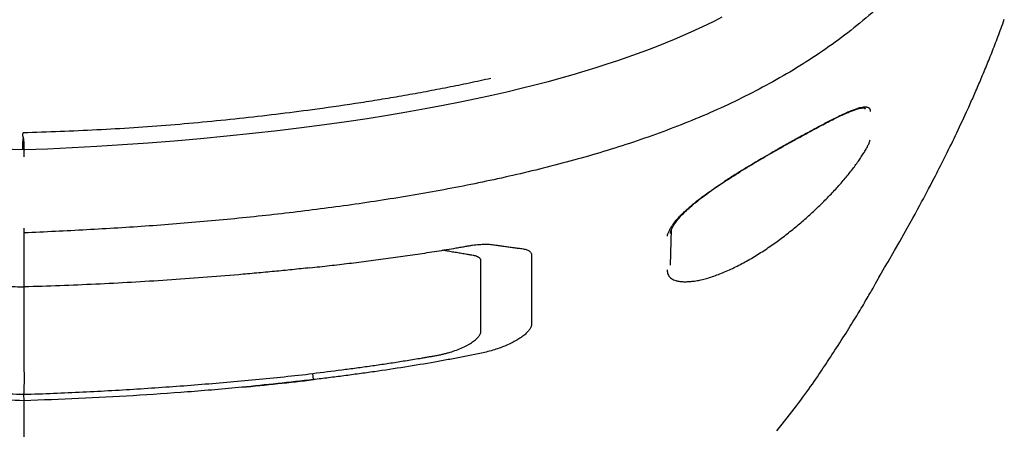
# Model space of a CAD drawing. Header units: millimetres. Extents: x -28 to 399, y 45 to 387.
# Tile 7 of 15: x 97 to 130, y 243 to 256. Entities that reach past the tile are written whole.
import ezdxf

# ---------------------------------------------------------------- set-up
doc = ezdxf.new("R2010")
doc.units = ezdxf.units.MM
doc.header["$LTSCALE"] = 32.67
doc.layers.add('00_COMPONENTS_3', color=7, linetype='CONTINUOUS')
doc.layers.add('20_ALL_FEATURES', color=7, linetype='CONTINUOUS')

msp = doc.modelspace()

# ---------------------------------------------------------------- linework, layer by layer
at = {"layer": '00_COMPONENTS_3'}
for p, q in [((125.764, 253.435), (125.763, 253.458)), ((125.763, 253.458), (125.764, 253.453)), ((125.764, 253.453), (125.764, 253.449)), ((129.176, 253.351), (129.224, 253.456)), ((128.987, 252.943), (129.034, 253.044)), ((129.034, 253.044), (129.081, 253.145)), ((129.081, 253.145), (129.128, 253.248)), ((129.128, 253.248), (129.176, 253.351)), ((128.847, 252.648), (128.894, 252.746)), ((128.894, 252.746), (128.94, 252.844)), ((128.94, 252.844), (128.987, 252.943)), ((128.709, 252.36), (128.755, 252.456)), ((128.755, 252.456), (128.801, 252.551)), ((128.801, 252.551), (128.847, 252.648)), ((128.526, 251.987), (128.572, 252.079)), ((128.572, 252.079), (128.617, 252.172)), ((128.617, 252.172), (128.663, 252.266)), ((128.663, 252.266), (128.709, 252.36)), ((128.346, 251.628), (128.391, 251.716)), ((128.391, 251.716), (128.436, 251.806)), ((128.436, 251.806), (128.481, 251.896)), ((128.481, 251.896), (128.526, 251.987)), ((128.214, 251.368), (128.258, 251.454)), ((128.258, 251.454), (128.302, 251.54)), ((128.302, 251.54), (128.346, 251.628)), ((128.022, 250.997), (128.085, 251.118)), ((128.085, 251.118), (128.128, 251.201)), ((128.128, 251.201), (128.171, 251.284)), ((128.171, 251.284), (128.214, 251.368)), ((127.838, 250.648), (127.898, 250.762)), ((127.898, 250.762), (127.96, 250.878)), ((127.96, 250.878), (128.022, 250.997)), ((127.665, 250.325), (127.722, 250.43)), ((127.722, 250.43), (127.779, 250.538)), ((127.779, 250.538), (127.838, 250.648)), ((127.443, 249.916), (127.524, 250.065)), ((127.524, 250.065), (127.593, 250.192)), ((127.593, 250.192), (127.665, 250.325)), ((127.277, 249.616), (127.365, 249.775)), ((127.365, 249.775), (127.443, 249.916)), ((119.228, 248.196), (119.264, 249.401)), ((127.067, 249.241), (127.181, 249.444)), ((127.181, 249.444), (127.277, 249.616)), ((97.514, 247.47), (97.514, 249.285)), ((119.233, 249.285), (119.233, 249.291)), ((119.233, 249.271), (119.233, 249.29)), ((126.93, 248.999), (127.067, 249.241)), ((126.753, 248.69), (126.93, 248.999)), ((126.536, 248.314), (126.753, 248.69)), ((126.275, 247.866), (126.421, 248.116)), ((126.421, 248.116), (126.536, 248.314)), ((126.164, 247.667), (126.26, 247.84)), ((97.514, 247.468), (97.514, 247.47)), ((126.031, 247.432), (126.077, 247.512)), ((126.077, 247.512), (126.116, 247.581)), ((126.116, 247.581), (126.164, 247.667)), ((107.232, 244.354), (107.213, 244.566)), ((97.514, 243.648), (97.509, 243.862)), ((99.487, 243.941), (99.493, 243.941)), ((97.514, 241.44), (97.514, 243.648))]:
    msp.add_line(p, q, dxfattribs=at)
for points in [[(120.958, 256.527), (120.705, 256.399), (120.446, 256.274), (120.182, 256.149), (119.91, 256.025), (119.632, 255.902), (119.347, 255.78), (119.051, 255.658), (118.743, 255.535), (118.424, 255.413), (118.109, 255.296)], [(129.224, 253.456), (129.248, 253.509), (129.272, 253.563), (129.296, 253.616), (129.32, 253.67), (129.344, 253.724), (129.368, 253.779), (129.393, 253.834), (129.417, 253.889), (129.442, 253.945), (129.466, 254.001), (129.491, 254.058), (129.515, 254.114), (129.54, 254.172), (129.565, 254.229), (129.59, 254.287), (129.615, 254.346), (129.64, 254.405), (129.665, 254.464), (129.69, 254.524), (129.715, 254.584), (129.74, 254.644), (129.766, 254.705), (129.791, 254.766), (129.816, 254.828), (129.842, 254.89), (129.867, 254.952), (129.893, 255.015), (129.918, 255.078), (129.944, 255.142), (129.969, 255.206), (129.995, 255.27), (130.021, 255.335), (130.046, 255.401), (130.072, 255.466), (130.098, 255.532), (130.124, 255.599), (130.15, 255.666), (130.176, 255.734), (130.202, 255.803), (130.228, 255.872), (130.254, 255.942), (130.28, 256.013), (130.307, 256.084), (130.333, 256.157), (130.36, 256.231), (130.387, 256.306), (130.415, 256.382), (130.442, 256.459)], [(118.109, 255.296), (117.791, 255.182), (117.447, 255.063), (117.091, 254.944), (116.724, 254.826), (116.345, 254.71), (115.95, 254.593), (115.541, 254.476), (115.116, 254.36), (114.672, 254.244), (114.21, 254.128), (113.73, 254.013), (113.227, 253.898), (112.704, 253.784), (112.159, 253.671), (111.588, 253.558), (110.99, 253.446), (110.366, 253.335), (109.716, 253.226), (109.041, 253.119), (108.34, 253.014), (107.605, 252.911), (106.831, 252.81), (106.023, 252.712), (105.191, 252.618), (104.328, 252.527), (103.44, 252.442), (102.557, 252.365), (101.684, 252.296), (100.816, 252.235), (99.962, 252.182), (99.125, 252.137), (98.301, 252.1), (97.513, 252.072)], [(119.236, 249.305), (119.238, 249.318), (119.242, 249.336), (119.248, 249.355), (119.254, 249.374), (119.261, 249.393), (119.27, 249.414), (119.28, 249.437), (119.291, 249.461), (119.304, 249.486), (119.319, 249.512), (119.335, 249.539), (119.353, 249.567), (119.372, 249.596), (119.392, 249.625), (119.414, 249.655), (119.437, 249.685), (119.462, 249.717), (119.489, 249.749), (119.518, 249.783), (119.548, 249.817), (119.58, 249.852), (119.614, 249.888), (119.649, 249.924), (119.686, 249.961), (119.725, 249.999), (119.765, 250.037), (119.807, 250.076), (119.85, 250.115), (119.895, 250.154), (119.941, 250.194), (119.989, 250.235), (120.038, 250.276), (120.089, 250.318), (120.141, 250.36), (120.195, 250.402), (120.25, 250.444), (120.306, 250.487), (120.363, 250.53), (120.421, 250.573), (120.481, 250.617), (120.541, 250.661), (120.604, 250.705), (120.667, 250.75), (120.732, 250.795), (120.798, 250.84), (120.865, 250.885), (120.933, 250.931), (121.001, 250.976), (121.07, 251.021), (121.139, 251.066), (121.209, 251.111), (121.28, 251.156), (121.352, 251.202), (121.425, 251.248), (121.498, 251.294), (121.572, 251.34), (121.646, 251.385), (121.721, 251.431), (121.796, 251.476), (121.871, 251.522), (121.947, 251.567), (122.022, 251.613), (122.098, 251.658), (122.174, 251.703), (122.25, 251.747), (122.326, 251.792), (122.402, 251.836), (122.478, 251.88), (122.554, 251.924), (122.63, 251.968), (122.705, 252.011), (122.781, 252.054), (122.856, 252.097), (122.93, 252.14), (123.005, 252.182), (123.079, 252.224), (123.152, 252.265), (123.225, 252.306), (123.298, 252.346), (123.369, 252.386), (123.44, 252.426), (123.511, 252.465), (123.58, 252.503), (123.649, 252.541), (123.717, 252.579), (123.784, 252.615), (123.851, 252.652), (123.916, 252.687), (123.981, 252.722), (124.044, 252.756), (124.107, 252.79), (124.168, 252.822), (124.228, 252.855), (124.288, 252.886), (124.346, 252.917), (124.403, 252.947), (124.459, 252.976), (124.514, 253.004), (124.568, 253.031), (124.62, 253.058), (124.672, 253.084), (124.722, 253.109), (124.771, 253.134), (124.818, 253.157), (124.865, 253.18), (124.91, 253.201), (124.955, 253.222), (124.998, 253.242), (125.039, 253.262), (125.08, 253.28), (125.119, 253.298), (125.158, 253.314), (125.195, 253.33), (125.231, 253.345), (125.266, 253.36), (125.299, 253.373), (125.332, 253.386), (125.363, 253.398), (125.393, 253.409), (125.422, 253.419), (125.45, 253.428), (125.476, 253.436), (125.501, 253.444), (125.525, 253.451), (125.548, 253.457), (125.569, 253.462), (125.59, 253.467), (125.609, 253.471), (125.627, 253.474), (125.644, 253.477), (125.66, 253.479), (125.674, 253.48), (125.687, 253.481), (125.699, 253.481), (125.71, 253.481), (125.719, 253.481), (125.728, 253.48), (125.736, 253.479), (125.742, 253.478), (125.747, 253.476), (125.752, 253.475), (125.755, 253.474), (125.757, 253.472), (125.758, 253.471), (125.759, 253.471), (125.759, 253.471), (125.76, 253.47), (125.76, 253.469), (125.761, 253.466), (125.762, 253.463), (125.763, 253.458)], [(97.513, 252.072), (96.727, 252.1)], [(119.231, 249.263), (119.231, 249.268), (119.232, 249.274), (119.232, 249.279), (119.233, 249.285)], [(119.233, 249.291), (119.234, 249.297), (119.235, 249.302), (119.236, 249.304)], [(126.177, 247.698), (126.225, 247.78), (126.23, 247.788)], [(126.23, 247.788), (126.245, 247.815), (126.251, 247.825), (126.275, 247.866)], [(122.803, 242.637), (122.892, 242.748), (122.978, 242.856), (123.062, 242.962), (123.145, 243.067), (123.225, 243.17), (123.304, 243.271), (123.382, 243.372), (123.458, 243.472), (123.532, 243.57), (123.605, 243.667), (123.676, 243.763), (123.744, 243.856), (123.81, 243.947), (123.874, 244.036), (123.935, 244.123), (123.994, 244.208), (124.052, 244.292), (124.107, 244.372), (124.161, 244.451), (124.212, 244.527), (124.263, 244.602), (124.312, 244.675), (124.36, 244.746), (124.408, 244.818), (124.456, 244.889), (124.503, 244.961), (124.551, 245.034), (124.601, 245.109), (124.651, 245.184), (124.701, 245.262), (124.753, 245.341), (124.806, 245.422), (124.859, 245.504), (124.913, 245.588), (124.967, 245.673), (125.021, 245.757), (125.073, 245.839), (125.124, 245.92), (125.174, 245.998), (125.222, 246.075), (125.268, 246.149), (125.314, 246.222), (125.358, 246.293), (125.401, 246.363), (125.443, 246.431), (125.484, 246.499), (125.524, 246.565), (125.563, 246.63), (125.6, 246.693), (125.637, 246.754), (125.673, 246.814), (125.707, 246.872), (125.741, 246.929), (125.773, 246.985), (125.805, 247.039), (125.836, 247.092), (125.867, 247.144), (125.896, 247.196), (125.925, 247.246), (125.953, 247.294), (125.98, 247.342), (126.031, 247.432)]]:
    msp.add_lwpolyline(points, dxfattribs=at)
for centre, radius, start, end in [((95.532, 343.31), 99.645, 275.35616, 276.74308), ((100.643, 347.528), 103.714, 267.18039, 268.26835), ((94.165, 352.295), 108.484, 271.76637, 272.81153)]:
    msp.add_arc(centre, radius, start, end, dxfattribs=at)
for points, knots in [([(128.478, 259.323), (128.272, 259.044), (127.946, 258.638), (127.486, 258.118), (127.011, 257.611), (126.388, 257.003), (125.598, 256.32), (124.769, 255.683), (123.618, 254.895), (122.102, 254.023), (120.518, 253.285), (119.219, 252.767), (118.231, 252.411), (117.233, 252.086), (115.89, 251.689), (114.193, 251.257), (112.137, 250.821), (110.068, 250.454), (108.335, 250.197), (106.945, 250.018), (105.553, 249.855), (104.158, 249.715), (102.761, 249.594), (101.713, 249.514), (100.664, 249.444), (99.614, 249.383), (98.564, 249.33), (97.864, 249.299), (97.514, 249.285)], [0, 0, 0, 0, 0.031001, 0.046523, 0.062051, 0.093124, 0.12423, 0.15536, 0.186512, 0.248874, 0.311321, 0.342572, 0.373835, 0.405108, 0.436389, 0.498969, 0.561566, 0.624177, 0.686801, 0.718118, 0.749436, 0.812076, 0.843397, 0.874719, 0.906042, 0.937364, 0.968685, 1, 1, 1, 1]), ([(125.948, 253.362), (125.948, 253.372), (125.948, 253.391), (125.942, 253.418), (125.932, 253.441), (125.918, 253.461), (125.898, 253.477), (125.875, 253.489), (125.848, 253.497), (125.806, 253.505), (125.745, 253.506), (125.661, 253.497), (125.564, 253.478), (125.452, 253.443), (125.325, 253.393), (125.185, 253.333), (125.036, 253.266), (124.818, 253.164), (124.592, 253.05), (124.356, 252.926), (124.104, 252.792), (123.78, 252.617), (123.384, 252.4), (122.982, 252.175), (122.445, 251.869), (121.918, 251.559), (121.408, 251.245), (121.161, 251.088), (121.041, 251.009)], [0, 0, 0, 0, 0.005322, 0.010086, 0.01449, 0.018727, 0.023016, 0.027569, 0.032528, 0.03797, 0.050425, 0.065149, 0.082435, 0.103281, 0.127841, 0.15503, 0.18407, 0.215007, 0.282925, 0.319434, 0.357074, 0.434896, 0.515403, 0.597662, 0.680512, 0.844184, 0.923398, 1, 1, 1, 1]), ([(124.115, 250.083), (124.231, 250.194), (124.402, 250.361), (124.621, 250.587), (124.825, 250.805), (125.06, 251.071), (125.315, 251.384), (125.503, 251.637), (125.635, 251.829), (125.721, 251.963), (125.796, 252.09), (125.85, 252.191), (125.886, 252.266), (125.907, 252.317), (125.923, 252.364), (125.93, 252.394), (125.931, 252.408)], [0, 0, 0, 0, 0.162281, 0.24092, 0.317409, 0.463613, 0.599538, 0.724059, 0.781315, 0.834959, 0.884646, 0.929841, 0.950334, 0.969028, 0.985674, 1, 1, 1, 1]), ([(97.513, 251.836), (97.513, 251.85), (97.513, 251.879), (97.512, 251.922), (97.512, 251.962), (97.511, 251.993), (97.511, 252.015), (97.511, 252.029), (97.511, 252.042), (97.511, 252.052), (97.511, 252.06), (97.511, 252.066), (97.512, 252.07), (97.512, 252.071), (97.512, 252.072), (97.513, 252.072)], [0, 0, 0, 0, 0.183741, 0.366137, 0.538444, 0.692345, 0.760147, 0.820715, 0.87351, 0.917564, 0.952781, 0.978592, 0.994184, 0.99817, 1, 1, 1, 1]), ([(97.513, 252.072), (97.513, 252.072), (97.513, 252.071), (97.514, 252.069), (97.514, 252.065), (97.514, 252.062), (97.514, 252.06)], [0, 0, 0, 0, 0.074033, 0.262228, 0.570098, 1, 1, 1, 1]), ([(119.124, 249.178), (119.125, 249.193), (119.132, 249.224), (119.148, 249.27), (119.168, 249.317), (119.199, 249.384), (119.246, 249.47), (119.316, 249.574), (119.4, 249.681), (119.496, 249.791), (119.604, 249.905), (119.723, 250.02), (119.853, 250.138), (119.994, 250.258), (120.146, 250.38), (120.308, 250.503), (120.481, 250.628), (120.726, 250.798), (120.913, 250.925), (121.041, 251.009)], [0, 0, 0, 0, 0.016777, 0.034971, 0.054236, 0.074263, 0.116527, 0.162948, 0.213723, 0.267866, 0.325672, 0.38731, 0.452428, 0.520951, 0.593087, 0.668941, 0.748246, 0.830261, 1, 1, 1, 1]), ([(119.116, 248.041), (119.116, 248.015), (119.12, 247.966), (119.139, 247.895), (119.175, 247.83), (119.226, 247.773), (119.295, 247.725), (119.381, 247.688), (119.483, 247.661), (119.601, 247.646), (119.735, 247.642), (119.882, 247.649), (120.041, 247.666), (120.212, 247.696), (120.395, 247.739), (120.588, 247.797), (120.789, 247.869), (121.068, 247.98), (121.422, 248.141), (121.843, 248.365), (122.259, 248.616), (122.664, 248.888), (123.054, 249.174), (123.427, 249.47), (123.78, 249.773), (124.005, 249.98), (124.115, 250.083)], [0, 0, 0, 0, 0.012688, 0.024881, 0.037011, 0.049661, 0.063463, 0.078989, 0.096666, 0.116735, 0.139298, 0.164088, 0.191005, 0.220147, 0.251809, 0.285987, 0.322138, 0.3597, 0.437718, 0.518557, 0.600849, 0.683304, 0.765032, 0.845384, 0.923845, 1, 1, 1, 1]), ([(97.514, 249.285), (97.514, 249.293), (97.514, 249.313), (97.514, 249.347), (97.514, 249.389), (97.514, 249.42), (97.514, 249.437)], [0, 0, 0, 0, 0.15744, 0.387481, 0.674757, 1, 1, 1, 1]), ([(107.118, 248.112), (107.337, 248.136), (107.775, 248.184), (108.432, 248.261), (109.088, 248.343), (109.744, 248.43), (110.399, 248.521), (110.944, 248.603), (111.379, 248.671), (111.706, 248.723), (111.978, 248.768), (112.195, 248.805), (112.303, 248.824), (112.358, 248.834)], [0, 0, 0, 0, 0.125028, 0.250047, 0.37506, 0.500063, 0.625058, 0.750049, 0.812539, 0.875027, 0.937513, 0.968753, 1, 1, 1, 1]), ([(112.358, 248.834), (112.395, 248.84), (112.469, 248.853), (112.58, 248.87), (112.69, 248.884), (112.799, 248.894), (112.904, 248.9), (113.036, 248.904), (113.161, 248.9), (113.279, 248.887), (113.361, 248.875), (113.44, 248.863), (113.547, 248.847), (113.68, 248.829), (113.84, 248.807), (113.974, 248.789), (114.081, 248.775), (114.16, 248.765), (114.238, 248.754), (114.31, 248.742), (114.375, 248.725), (114.431, 248.703), (114.477, 248.679), (114.515, 248.651), (114.541, 248.618), (114.556, 248.582), (114.561, 248.545), (114.561, 248.508), (114.56, 248.47), (114.56, 248.432), (114.56, 248.394), (114.56, 248.356), (114.559, 248.318), (114.559, 248.267), (114.559, 248.204), (114.559, 248.128), (114.56, 248.052), (114.559, 247.951), (114.559, 247.825), (114.559, 247.673), (114.559, 247.52), (114.559, 247.368), (114.559, 247.215), (114.559, 247.062), (114.559, 246.909), (114.56, 246.781), (114.559, 246.678), (114.559, 246.601), (114.559, 246.524), (114.559, 246.447), (114.561, 246.37), (114.562, 246.305), (114.561, 246.253), (114.559, 246.214), (114.555, 246.174), (114.545, 246.132), (114.527, 246.089), (114.5, 246.045), (114.467, 246.001), (114.427, 245.955), (114.381, 245.909), (114.329, 245.863), (114.27, 245.816), (114.182, 245.753), (114.058, 245.675), (113.832, 245.554), (113.58, 245.447), (113.31, 245.355), (113.095, 245.293), (112.875, 245.241), (112.653, 245.198), (112.431, 245.153), (112.134, 245.095), (111.763, 245.025), (111.466, 244.972), (111.317, 244.946)], [0, 0, 0, 0, 0.013724, 0.027383, 0.040871, 0.054071, 0.066885, 0.079237, 0.102045, 0.112417, 0.122292, 0.13202, 0.141779, 0.1614, 0.180966, 0.200498, 0.210324, 0.220128, 0.229708, 0.238763, 0.246882, 0.254049, 0.26039, 0.265964, 0.270858, 0.275385, 0.279892, 0.284462, 0.289051, 0.293643, 0.298241, 0.302846, 0.307451, 0.312049, 0.321236, 0.33042, 0.33961, 0.348807, 0.367214, 0.385637, 0.404084, 0.422557, 0.44106, 0.459598, 0.478174, 0.496786, 0.506116, 0.515466, 0.524822, 0.534167, 0.543507, 0.552885, 0.557605, 0.562362, 0.567222, 0.572336, 0.577922, 0.584109, 0.590874, 0.598185, 0.606059, 0.614529, 0.623593, 0.633211, 0.654003, 0.676705, 0.726581, 0.753166, 0.780376, 0.807836, 0.835281, 0.862729, 0.890183, 0.945089, 1, 1, 1, 1]), ([(107.213, 244.566), (107.538, 244.604), (108.026, 244.664), (108.676, 244.749), (109.163, 244.817), (109.65, 244.887), (110.054, 244.949), (110.378, 245), (110.621, 245.039), (110.823, 245.073), (110.984, 245.1), (111.105, 245.121), (111.226, 245.142), (111.347, 245.163), (111.468, 245.186), (111.588, 245.212), (111.706, 245.242), (111.858, 245.285), (112.04, 245.346), (112.242, 245.429), (112.396, 245.506), (112.507, 245.571), (112.581, 245.619), (112.646, 245.667), (112.704, 245.716), (112.753, 245.765), (112.793, 245.813), (112.825, 245.861), (112.843, 245.9), (112.853, 245.931), (112.857, 245.954), (112.86, 245.976), (112.86, 245.997), (112.859, 246.019), (112.859, 246.047), (112.859, 246.083), (112.859, 246.125), (112.859, 246.182), (112.86, 246.253), (112.86, 246.338), (112.86, 246.423), (112.859, 246.508), (112.86, 246.62), (112.86, 246.761), (112.859, 246.929), (112.859, 247.097), (112.859, 247.264), (112.859, 247.431), (112.859, 247.598), (112.859, 247.764), (112.86, 247.903), (112.859, 248.014), (112.859, 248.083), (112.859, 248.138), (112.86, 248.18), (112.86, 248.221), (112.86, 248.263), (112.86, 248.297), (112.86, 248.325), (112.86, 248.345), (112.858, 248.366), (112.853, 248.386), (112.843, 248.405), (112.825, 248.43), (112.8, 248.452), (112.769, 248.471), (112.742, 248.484), (112.711, 248.497), (112.677, 248.508), (112.64, 248.518), (112.586, 248.53), (112.53, 248.538), (112.472, 248.547), (112.414, 248.556), (112.342, 248.569), (112.255, 248.583), (112.168, 248.597), (112.052, 248.617), (111.936, 248.636), (111.821, 248.656), (111.748, 248.669), (111.69, 248.679), (111.631, 248.69), (111.585, 248.696), (111.554, 248.699)], [0, 0, 0, 0, 0.100968, 0.151449, 0.201928, 0.252404, 0.302875, 0.32811, 0.353345, 0.378579, 0.391195, 0.403812, 0.416426, 0.429042, 0.441667, 0.454269, 0.466776, 0.479126, 0.5031, 0.525706, 0.546505, 0.556112, 0.565154, 0.573541, 0.581285, 0.588378, 0.594812, 0.600626, 0.605863, 0.608294, 0.610626, 0.61288, 0.615087, 0.617277, 0.619466, 0.623847, 0.628229, 0.632613, 0.641371, 0.650101, 0.658806, 0.667497, 0.676179, 0.693501, 0.710768, 0.727993, 0.745178, 0.762326, 0.779443, 0.796532, 0.813597, 0.82212, 0.830641, 0.834903, 0.839167, 0.843431, 0.847691, 0.851945, 0.854068, 0.856186, 0.858287, 0.860382, 0.862536, 0.864805, 0.869876, 0.872754, 0.875873, 0.879257, 0.882941, 0.88687, 0.891025, 0.89993, 0.904494, 0.909023, 0.918033, 0.927073, 0.936116, 0.945158, 0.963254, 0.972303, 0.981336, 0.985868, 0.990433, 1, 1, 1, 1]), ([(87.91, 248.109), (88.01, 248.099), (88.209, 248.079), (88.508, 248.048), (88.808, 248.018), (89.207, 247.979), (89.706, 247.932), (90.505, 247.861), (91.505, 247.78), (92.705, 247.694), (93.907, 247.619), (94.908, 247.567), (95.71, 247.531), (96.311, 247.507), (96.912, 247.487), (97.313, 247.474), (97.514, 247.468)], [0, 0, 0, 0, 0.031254, 0.062501, 0.093746, 0.124993, 0.187488, 0.249984, 0.37498, 0.499979, 0.62498, 0.749985, 0.812489, 0.874993, 0.937499, 1, 1, 1, 1]), ([(107.118, 248.112), (106.918, 248.089), (106.519, 248.047), (105.921, 247.988), (105.322, 247.932), (104.523, 247.861), (103.523, 247.78), (101.922, 247.665), (100.32, 247.573), (98.717, 247.506), (97.915, 247.48), (97.514, 247.47)], [0, 0, 0, 0, 0.062497, 0.12499, 0.187485, 0.249982, 0.374979, 0.499978, 0.749981, 0.874989, 1, 1, 1, 1]), ([(97.509, 243.862), (97.513, 243.943), (97.52, 244.103), (97.524, 244.342), (97.522, 244.578), (97.518, 244.811), (97.514, 245.041), (97.511, 245.344), (97.511, 245.717), (97.514, 246.16), (97.515, 246.598), (97.514, 247.034), (97.514, 247.323), (97.514, 247.468)], [0, 0, 0, 0, 0.067138, 0.133424, 0.19885, 0.263465, 0.327327, 0.390502, 0.515054, 0.63769, 0.759058, 0.879746, 1, 1, 1, 1]), ([(111.317, 244.946), (110.978, 244.886), (110.3, 244.773), (109.45, 244.644), (108.768, 244.55), (108.256, 244.482), (107.745, 244.416), (107.403, 244.374), (107.232, 244.354)], [0, 0, 0, 0, 0.249946, 0.499935, 0.624937, 0.749948, 0.874971, 1, 1, 1, 1]), ([(99.493, 243.941), (100.138, 243.973), (101.105, 244.028), (102.393, 244.116), (103.68, 244.212), (105.288, 244.35), (106.572, 244.485), (107.213, 244.56)], [0, 0, 0, 0, 0.250035, 0.375046, 0.50005, 0.750034, 1, 1, 1, 1]), ([(97.514, 243.648), (96.702, 243.672), (95.079, 243.741), (93.052, 243.869), (91.432, 243.993), (89.814, 244.131), (88.602, 244.255), (87.795, 244.35)], [0, 0, 0, 0, 0.250031, 0.500051, 0.625052, 0.750044, 1, 1, 1, 1]), ([(107.231, 244.359), (106.832, 244.311), (106.033, 244.221), (105.234, 244.139), (104.834, 244.1)], [0, 0, 0, 0, 0.499983, 1, 1, 1, 1]), ([(104.834, 244.1), (104.529, 244.071), (103.921, 244.015), (102.702, 243.915), (101.178, 243.811), (99.347, 243.713), (98.125, 243.667), (97.514, 243.648)], [0, 0, 0, 0, 0.124989, 0.249981, 0.499973, 0.74998, 1, 1, 1, 1])]:
    msp.add_open_spline(points, degree=3, knots=knots, dxfattribs=at)
at = {"layer": '20_ALL_FEATURES'}
msp.add_line((97.514, 252.072), (97.514, 252.088), dxfattribs=at)
msp.add_line((97.514, 252.072), (97.514, 252.088), dxfattribs=at)
for points, knots in [([(113.195, 254.471), (112.954, 254.417), (112.471, 254.311), (111.745, 254.164), (111.017, 254.024), (110.288, 253.892), (109.557, 253.768), (108.581, 253.613), (107.847, 253.507), (107.358, 253.439)], [0, 0, 0, 0, 0.124968, 0.249948, 0.374939, 0.499937, 0.624943, 0.749957, 1, 1, 1, 1]), ([(107.358, 253.439), (106.539, 253.33), (104.899, 253.128), (102.433, 252.889), (100.371, 252.756), (98.721, 252.682), (97.895, 252.654), (97.482, 252.642)], [0, 0, 0, 0, 0.249968, 0.499959, 0.74997, 0.874984, 1, 1, 1, 1]), ([(97.472, 252.074), (97.471, 252.108), (97.469, 252.178), (97.471, 252.318), (97.483, 252.422), (97.494, 252.492)], [0, 0, 0, 0, 0.248433, 0.497432, 1, 1, 1, 1]), ([(97.494, 252.49), (97.493, 252.491), (97.491, 252.492), (97.489, 252.495), (97.487, 252.497), (97.485, 252.501), (97.483, 252.507), (97.481, 252.514), (97.479, 252.522), (97.477, 252.53), (97.476, 252.539), (97.476, 252.549), (97.475, 252.559), (97.473, 252.57), (97.471, 252.581), (97.472, 252.593), (97.475, 252.605), (97.479, 252.617), (97.482, 252.629), (97.482, 252.637), (97.482, 252.642)], [0, 0, 0, 0, 0.024711, 0.044921, 0.064763, 0.085231, 0.128434, 0.175126, 0.225795, 0.280476, 0.338946, 0.401106, 0.466811, 0.535875, 0.607722, 0.682123, 0.759181, 0.838157, 0.918514, 1, 1, 1, 1]), ([(97.493, 252.073), (97.493, 252.143), (97.493, 252.282), (97.494, 252.422), (97.494, 252.492)], [0, 0, 0, 0, 0.499286, 1, 1, 1, 1]), ([(97.514, 252.088), (97.515, 252.155), (97.52, 252.29), (97.505, 252.425), (97.494, 252.492)], [0, 0, 0, 0, 0.497393, 1, 1, 1, 1])]:
    msp.add_open_spline(points, degree=3, knots=knots, dxfattribs=at)

doc.saveas('drawing.dxf')
